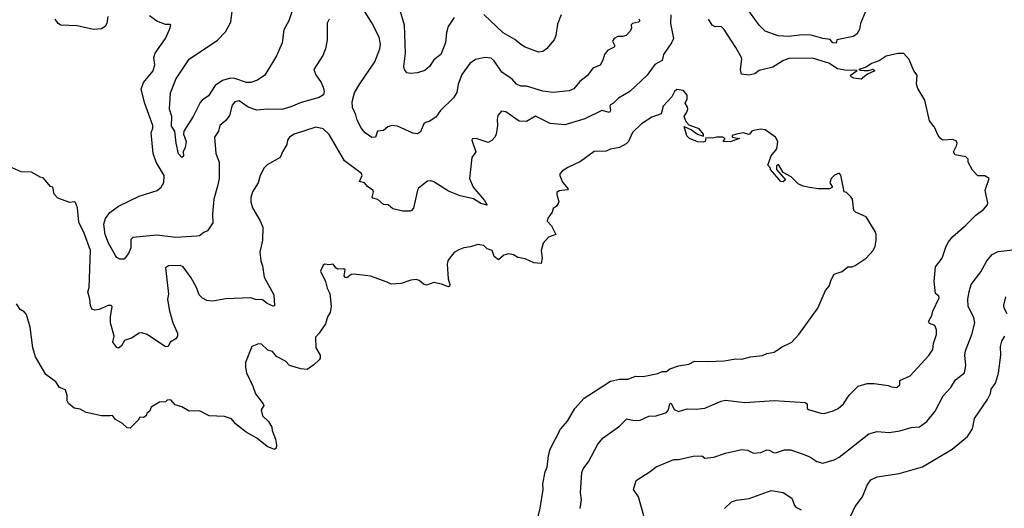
# Model space of a CAD drawing. Extents: x 1863017 to 1989460, y 394564 to 532820.
# Tile 192 of 213: x 1930005 to 1936687, y 512297 to 515612. Entities that reach past the tile are written whole.
import ezdxf

# ---------------------------------------------------------------- set-up
doc = ezdxf.new("R2010")
doc.units = 0

msp = doc.modelspace()

# ---------------------------------------------------------------- linework, layer by layer
at = {"layer": '0CON10XD'}
for points in [[(1931877.8, 515742.2), (1931830.6, 515605), (1931796.8, 515543.2), (1931785.6, 515455), (1931747.7, 515367.7), (1931668.8, 515235), (1931619.1, 515200.9), (1931573.3, 515186.7), (1931545, 515185.3), (1931465, 515212), (1931435, 515214.1), (1931381.3, 515198.7), (1931331.9, 515165), (1931285.7, 515095), (1931243.2, 515066.8), (1931229.4, 515050.6), (1931182.2, 514955), (1931119.4, 514855), (1931116.7, 514835), (1931134.4, 514785), (1931127.8, 514745), (1931114.2, 514715), (1931116, 514685), (1931105, 514676.7), (1931082.8, 514702.8), (1931066.2, 514775), (1931057.9, 514855), (1931035, 514888.8), (1931036.6, 514955), (1931020.8, 515005), (1931029.6, 515115), (1931066.8, 515213.2), (1931083.9, 515236.1), (1931155, 515344.3), (1931347.1, 515472.9), (1931401.7, 515528.3), (1931438.8, 515595), (1931451.5, 515705)], [(1935755.5, 515694.5), (1935711.4, 515585), (1935704.2, 515545), (1935685, 515512.9), (1935661.5, 515498.5), (1935550, 515475), (1935545, 515452.5), (1935523.3, 515455), (1935505, 515477.1), (1935455, 515484.2), (1935375, 515507.7), (1935315, 515510), (1935225, 515497.2), (1935153.3, 515503.3), (1935064.8, 515534.7), (1935022.5, 515575), (1934905, 515737.9)], [(1934424.4, 515645), (1934421.9, 515585), (1934442.5, 515485), (1934429.2, 515455), (1934374.6, 515375.4), (1934365.8, 515335), (1934315, 515307.1), (1934262.5, 515235), (1934146, 515125), (1934069.8, 515080.2), (1934035, 515045.6), (1934015.4, 515034.6), (1934008.9, 515025), (1934013.5, 514995), (1934007.4, 514982.6), (1933954.6, 514995.4), (1933841.1, 514938.9), (1933705, 514899.5), (1933605, 514906.9), (1933505, 514957.8), (1933445, 514921.1), (1933395, 514923.1), (1933305, 514987.1), (1933275, 514991.2), (1933249.2, 514960.8), (1933244.3, 514935), (1933247.5, 514895), (1933238, 514835), (1933230, 514815), (1933208.3, 514791.7), (1933185, 514778), (1933102.5, 514805), (1933076.1, 514803.9), (1933074.2, 514795), (1933100, 514715), (1933073.4, 514676.6), (1933058.1, 514535), (1933083.5, 514475), (1933160, 514385), (1933176.8, 514353.2), (1933135, 514364.6), (1933085, 514395.5), (1932995, 514415.7), (1932915, 514447.5), (1932815, 514512), (1932795, 514519.2), (1932772.9, 514517.1), (1932711.7, 514468.3), (1932704.2, 514455.8), (1932677, 514333), (1932665, 514316.7), (1932655, 514313.8), (1932605, 514313.8), (1932537.7, 514327.7), (1932505, 514356.2), (1932475, 514358.8), (1932435, 514391.2), (1932401.4, 514401.4), (1932396.7, 514406.7), (1932405.7, 514445), (1932402.5, 514455), (1932365, 514480), (1932345, 514505.6), (1932311.2, 514515), (1932329.4, 514555), (1932325, 514568.8), (1932210, 514655), (1932105, 514834), (1932065, 514870.8), (1932015, 514882.2), (1931867.5, 514835), (1931836.7, 514815), (1931822.5, 514795), (1931817.5, 514765), (1931787.5, 514715), (1931773, 514677), (1931685, 514626.7), (1931663.9, 514606.1), (1931636, 514555), (1931622.5, 514505), (1931586, 514445), (1931574.4, 514405.6), (1931574.3, 514375), (1931584, 514335), (1931637.4, 514247.4), (1931654.3, 514205), (1931652.9, 514115), (1931634.3, 514035), (1931640.6, 513975), (1931652.7, 513942.7), (1931663.1, 513865), (1931728.8, 513745), (1931735, 513670), (1931725, 513668.8), (1931685, 513686), (1931652.3, 513712.3), (1931605, 513714), (1931573.9, 513723.9), (1931405, 513717.1), (1931315, 513701.4), (1931275, 513705.8), (1931245, 513722.5), (1931222.5, 513745), (1931205.6, 513795), (1931169.4, 513859.4), (1931115.5, 513935.5), (1931095, 513944.2), (1931015, 513942.9), (1930995, 513927.5), (1931015, 513750), (1931008.6, 513715), (1931020, 513645), (1931044.4, 513555), (1931075.8, 513485), (1931076, 513464), (1931065, 513447.5), (1931026.1, 513423.9), (1931012.5, 513395), (1930995, 513392), (1930870, 513475), (1930835, 513486.5), (1930815, 513485.5), (1930765, 513451.9), (1930716.2, 513435), (1930695, 513398.8), (1930675, 513383.3), (1930665, 513387.5), (1930638, 513425), (1930645.6, 513465), (1930622.5, 513555), (1930621.8, 513595), (1930632.5, 513665), (1930625, 513672.5), (1930605, 513673.3), (1930545, 513645.7), (1930515, 513640), (1930495, 513648.8), (1930485, 513672.5), (1930482.2, 513715), (1930467.5, 513765), (1930475.6, 513795), (1930485.5, 514045), (1930442.9, 514162.9), (1930407.6, 514237.6), (1930398, 514335), (1930385, 514372.5), (1930375, 514376.7), (1930345, 514372.5), (1930265, 514400), (1930238.3, 514428.3), (1930230, 514475), (1930215, 514480), (1930165, 514540), (1930145, 514542.5), (1930085, 514577.5), (1930015, 514580), (1929955, 514607.5)], [(1930603.6, 515633.6), (1930596, 515585), (1930586.2, 515565), (1930560.7, 515549.3), (1930505, 515544.3), (1930395, 515570), (1930285, 515574.2), (1930266.7, 515585), (1930245.7, 515615.7)], [(1932105.7, 515614.3), (1932092.7, 515587.3), (1932091.4, 515475), (1932079.4, 515415), (1932061.3, 515368.7), (1932002, 515275), (1932015, 515236.7), (1932050.8, 515185), (1932064.2, 515155), (1932070.8, 515125), (1932067.3, 515102.7), (1932036.4, 515083.6), (1931915, 515051.1), (1931845, 515020.5), (1931785, 515003.2), (1931685.4, 515004.6), (1931615, 514997.3), (1931555, 515018.5), (1931495, 515061.9), (1931464.2, 515055), (1931448, 515032), (1931428.6, 514961.4), (1931403, 514927), (1931363.1, 514895), (1931353.5, 514855), (1931326.7, 514815), (1931335.6, 514705), (1931358.9, 514645), (1931359.5, 514535), (1931347.2, 514482.8), (1931323.5, 514395), (1931314.4, 514295), (1931316.1, 514233.9), (1931280.7, 514179.3), (1931255, 514168.8), (1931225, 514146.2), (1931207.9, 514142.1), (1931065, 514133.8), (1930935, 514149.4), (1930772.5, 514135), (1930758.8, 514121.2), (1930759.2, 514065), (1930743.6, 514026.4), (1930715, 513987.5), (1930685, 513987.5), (1930665, 513997.5), (1930655, 514012.5), (1930607.9, 514095), (1930584.6, 514155), (1930576.5, 514225), (1930588, 514262), (1930617, 514303), (1930675, 514347.5), (1930815, 514414.4), (1930937.2, 514452.8), (1930965, 514475.8), (1930982.8, 514507.2), (1930984.5, 514555), (1930931.5, 514645), (1930911.5, 514705), (1930896.5, 514845), (1930909.4, 514875), (1930909.1, 514895), (1930854.2, 515044.2), (1930830.6, 515139.4), (1930844.5, 515185), (1930910.9, 515265), (1930922.2, 515305), (1930915.6, 515355), (1930924.1, 515384.1), (1930993.8, 515485), (1931022.5, 515545), (1931030, 515575), (1931025, 515580), (1930995, 515580), (1930935, 515602.5), (1930885, 515637.5)], [(1934207.1, 515617.1), (1934214.3, 515605), (1934205, 515595.7), (1934163.3, 515585), (1934154.2, 515575.8), (1934155.8, 515555), (1934147.5, 515535), (1934121.2, 515505), (1934095, 515497.1), (1934065, 515498.1), (1934038.8, 515485), (1934028.8, 515465), (1934043.3, 515435), (1934038.8, 515425), (1933995, 515403.8), (1933974.2, 515375), (1933962.9, 515337.1), (1933945, 515304), (1933895, 515283.8), (1933857.4, 515232.6), (1933807.4, 515192.6), (1933765, 515142.9), (1933735, 515129.4), (1933625, 515118.5), (1933555, 515127.8), (1933445, 515160), (1933405, 515160), (1933376, 515175), (1933347.3, 515207.3), (1933277.1, 515255), (1933225, 515333.1), (1933205, 515350), (1933165, 515355.5), (1933098, 515342), (1933060, 515315), (1933005, 515240), (1932981.1, 515175), (1932972.1, 515117.9), (1932949.3, 515080.7), (1932861.4, 514995), (1932829.3, 514950.7), (1932785, 514920), (1932760, 514915), (1932747.5, 514905), (1932725, 514852), (1932705, 514838), (1932672.9, 514842.9), (1932569.1, 514889.1), (1932530, 514895), (1932503.3, 514885), (1932475, 514860), (1932434, 514856), (1932420, 514815), (1932395, 514812.5), (1932350, 514845), (1932325, 514874), (1932295, 514930), (1932286.9, 514966.9), (1932263.3, 515015), (1932261.4, 515055), (1932277.1, 515115), (1932312.8, 515177.2), (1932415, 515326.2), (1932449.4, 515415), (1932454.4, 515445), (1932445, 515493.8), (1932395, 515591.2), (1932341.9, 515675)], [(1932953, 515627), (1932913.4, 515566.6), (1932902.2, 515525), (1932895.6, 515455), (1932862.5, 515375), (1932815, 515340), (1932785.4, 515294.6), (1932755, 515267.5), (1932705, 515250.6), (1932656.1, 515246.1), (1932632.3, 515252.3), (1932616.2, 515275), (1932612.9, 515295), (1932623.8, 515385), (1932615.4, 515575), (1932587.8, 515675)], [(1933680, 515645), (1933655, 515582.5), (1933644.2, 515505), (1933632, 515475), (1933581.2, 515415), (1933555, 515396), (1933525, 515390.8), (1933435.5, 515425.5), (1933406.7, 515443.3), (1933366.3, 515476.3), (1933285, 515523.1), (1933155, 515647.5)], [(1933808.6, 512295), (1933816.7, 512355), (1933810.6, 512405), (1933820.6, 512539.4), (1933829.4, 512565), (1933865, 512611.4), (1933927.6, 512732.4), (1933965.7, 512775), (1934075, 512853.1), (1934125, 512904.2), (1934175, 512892.9), (1934215.8, 512895.8), (1934275, 512922.9), (1934325, 512924.4), (1934393.4, 512946.6), (1934409.1, 512965), (1934417.5, 513005), (1934425, 513010), (1934447.1, 512967.1), (1934475, 512953.6), (1934535, 512971.1), (1934595, 512969.5), (1934655, 512977.3), (1934765, 513023.1), (1934795, 513029.4), (1934925, 513014.5), (1935125, 513028.8), (1935335, 513014.2), (1935350, 513005), (1935350, 512975), (1935358, 512968), (1935441.7, 512941.7), (1935465, 512940), (1935525, 512957.5), (1935558.8, 512975), (1935595, 513006.7), (1935633.3, 513065), (1935695, 513126), (1935755, 513144), (1935803.9, 513143.9), (1935899.3, 513129.3), (1935920.7, 513120.7), (1935955, 513117.5), (1935965, 513122.5), (1935977.5, 513135), (1935976.7, 513165), (1936048.8, 513195), (1936175, 513333.8), (1936202.5, 513375), (1936207.1, 513415), (1936225.8, 513475.8), (1936227.3, 513507.3), (1936215, 513536.7), (1936180, 513550), (1936172.5, 513565), (1936195, 513603.8), (1936202.2, 513635), (1936244, 513725), (1936243.3, 513735), (1936220, 513755), (1936210, 513835), (1936220, 513935), (1936265.5, 513994.5), (1936293.1, 514075), (1936308.1, 514105), (1936338, 514142), (1936424, 514215), (1936494.5, 514285.5), (1936546.2, 514325), (1936573.3, 514355), (1936575.9, 514365.9), (1936557.1, 514455), (1936583.3, 514535), (1936555, 514552), (1936507.5, 514552.5), (1936471.7, 514591.7), (1936442.5, 514645), (1936442.5, 514665), (1936425, 514682.5), (1936352.5, 514695), (1936342.5, 514715), (1936363, 514757), (1936366.7, 514775), (1936359.3, 514789.3), (1936335, 514800), (1936270, 514795), (1936255, 514802.5), (1936237.5, 514825), (1936213.6, 514883.6), (1936180, 514925), (1936146.7, 515065), (1936100, 515145), (1936090, 515175), (1936096.2, 515235), (1936073.9, 515263.9), (1936040.7, 515340.7), (1936005, 515382.5), (1935965, 515383.3), (1935885, 515363.8), (1935837.3, 515332.7), (1935785, 515315.5), (1935749.7, 515290.3), (1935700, 515275), (1935708.3, 515268.3), (1935735, 515266.2), (1935765, 515266.7), (1935796.2, 515276.2), (1935807.5, 515265), (1935757.3, 515242.7), (1935715, 515209.2), (1935665.9, 515215.9), (1935647.5, 515225), (1935642.5, 515235), (1935687.5, 515267.5), (1935605, 515270), (1935555, 515278.2), (1935495, 515317.3), (1935420.7, 515339.3), (1935385, 515350.3), (1935225, 515348.4), (1935189.4, 515335), (1935115, 515289.3), (1935023.9, 515266.1), (1934994.4, 515245.6), (1934953.8, 515236.2), (1934903, 515243), (1934896.2, 515275), (1934905.8, 515345), (1934902.5, 515355), (1934865, 515424), (1934785, 515545.5), (1934765, 515565.5), (1934725, 515563.1), (1934703.8, 515573.8), (1934679.2, 515615)], [(1933515, 512203.3), (1933538.1, 512298.1), (1933556.4, 512425), (1933555, 512462.5), (1933571.1, 512545), (1933583.6, 512575), (1933593.3, 512655), (1933605, 512698), (1933675, 512833.8), (1933722.5, 512887.5), (1933772.5, 512975), (1933835, 513044.3), (1934015, 513159.2), (1934075, 513172.2), (1934135, 513173.3), (1934185, 513194), (1934235, 513190), (1934335, 513210.6), (1934365, 513224.3), (1934395, 513225.6), (1934417.5, 513242.5), (1934475, 513264.2), (1934545.6, 513274.4), (1934585, 513294), (1934676.1, 513293.9), (1934785, 513296.5), (1934865, 513310.6), (1934905, 513307.8), (1934965, 513324.4), (1935045, 513334.4), (1935075, 513347.1), (1935125, 513356), (1935175, 513390), (1935245, 513423.3), (1935293, 513477), (1935421.2, 513655), (1935474, 513775), (1935498, 513805), (1935512.1, 513847.9), (1935533.3, 513885), (1935587, 513903), (1935624.1, 513935.9), (1935655, 513936.2), (1935675.7, 513944.3), (1935750, 513995), (1935796.2, 514045), (1935810, 514075), (1935816.7, 514115), (1935816.7, 514155), (1935810, 514175), (1935750, 514275), (1935676.4, 514306.4), (1935666.4, 514316.4), (1935656.7, 514395), (1935645, 514410), (1935615, 514440), (1935600, 514445), (1935577, 514557), (1935565, 514570), (1935535, 514557.5), (1935512.5, 514535), (1935502.5, 514505), (1935520, 514475), (1935500, 514465), (1935425, 514463.8), (1935365, 514472.5), (1935321.7, 514481.7), (1935287.5, 514497.5), (1935241.2, 514545), (1935185.8, 514575.8), (1935155, 514630), (1935140.5, 514619.5), (1935140, 514595), (1935202.5, 514525), (1935185, 514512.5), (1935170, 514515), (1935100, 514595), (1935100, 514605), (1935082.5, 514625), (1935105, 514687.5), (1935142.5, 514735), (1935150.8, 514785), (1935133.8, 514815), (1935065, 514863.8), (1935035, 514868.8), (1934985, 514860), (1934973.3, 514855), (1934955, 514832.5), (1934913.9, 514843.9), (1934870, 514835), (1934840, 514825), (1934840, 514815), (1934890, 514805), (1934825.9, 514784.1), (1934780, 514785), (1934792.5, 514805), (1934775.7, 514815.7), (1934735, 514815.7), (1934705, 514807.5), (1934660.7, 514809.3), (1934656.7, 514785), (1934645, 514782), (1934603.9, 514783.9), (1934550, 514805), (1934533, 514823), (1934513.3, 514886.7), (1934565, 514864), (1934604.4, 514834.4), (1934645, 514822.5), (1934646.2, 514835), (1934615, 514872), (1934547.3, 514897.3), (1934527.9, 514917.9), (1934513.8, 514955), (1934533.3, 514985), (1934538.8, 515005), (1934537.7, 515017.7), (1934520, 515045), (1934533.8, 515075), (1934535, 515100), (1934510.7, 515130.7), (1934465, 515137.1), (1934448, 515125), (1934430.5, 515089.5), (1934372, 515025), (1934357.7, 514972.3), (1934295, 514950), (1934224.4, 514905.6), (1934164.4, 514845.6), (1934136.2, 514785), (1934120.5, 514769.5), (1934075, 514743.8), (1934015, 514733.3), (1933985, 514720), (1933903.1, 514716.9), (1933810.5, 514649.5), (1933725, 514610), (1933687.5, 514585), (1933670, 514565), (1933670, 514555), (1933689.5, 514509.5), (1933727.5, 514465), (1933722.5, 514457.5), (1933665, 514450), (1933651.2, 514438.8), (1933650, 514425), (1933663.3, 514375), (1933660, 514365), (1933646.4, 514343.6), (1933625, 514330), (1933618.8, 514305), (1933588.8, 514265), (1933583.8, 514245), (1933614, 514214), (1933642.5, 514155), (1933593.1, 514136.9), (1933557.1, 514095), (1933542.9, 514045), (1933550, 513995), (1933545, 513957.5), (1933495, 513961.4), (1933435, 513988.6), (1933385, 513998.8), (1933357, 514017), (1933322.3, 514022.3), (1933290, 514015), (1933253.6, 513983.6), (1933225.9, 514005.9), (1933212.5, 514045), (1933177.7, 514057.7), (1933155, 514080), (1933115, 514085.8), (1933065, 514070), (1933020, 514065), (1932985, 514051.2), (1932956.1, 514033.9), (1932930, 514005), (1932911.2, 513975), (1932906.1, 513953.9), (1932913, 513853), (1932923.3, 513815), (1932922.5, 513805), (1932915, 513800), (1932868.3, 513818.3), (1932815, 513828), (1932765, 513811.2), (1932745, 513816.7), (1932715, 513843.3), (1932695, 513850), (1932660, 513845), (1932595, 513821.2), (1932525, 513816.7), (1932498.3, 513831.7), (1932385, 513872), (1932275, 513886.2), (1932255, 513882), (1932225, 513860.8), (1932215, 513862), (1932206, 513875), (1932213.3, 513915), (1932205, 513921.2), (1932165, 513918.8), (1932153.3, 513925), (1932133, 513953), (1932105, 513948.8), (1932075, 513952.5), (1932065, 513947.5), (1932047.5, 513905), (1932080, 513835), (1932090.9, 513790.9), (1932110.8, 513755), (1932118.6, 513665), (1932112.9, 513625), (1932094.4, 513595), (1932080.6, 513549.4), (1932038, 513485), (1932012.1, 513457.9), (1932014, 513385), (1932043.8, 513335), (1932043.3, 513315), (1932036.7, 513305), (1932000.5, 513269.5), (1931955, 513238), (1931913.5, 513243.5), (1931835.8, 513265.8), (1931808.8, 513295), (1931747.6, 513327.6), (1931720.5, 513360.5), (1931689.3, 513369.3), (1931645, 513410), (1931625, 513412.5), (1931580, 513395), (1931536.7, 513285), (1931537.5, 513252.5)], [(1934241.4, 512245), (1934204.2, 512375), (1934171.2, 512425), (1934188.8, 512485), (1934284.4, 512545.6), (1934325, 512577.5), (1934445, 512628.1), (1934475, 512628.6), (1934575, 512650.9), (1934635, 512653.3), (1934655, 512637.5), (1934715, 512643.8), (1934795, 512671.4), (1934905, 512695.7), (1934945, 512691.2), (1934985, 512670), (1935035, 512675.7), (1935075, 512692.5), (1935091.9, 512691.9), (1935120, 512675), (1935135, 512673.1), (1935195, 512694.2), (1935235, 512694.2), (1935315, 512667.5), (1935366.7, 512645), (1935415, 512614.2), (1935455, 512602.5), (1935532.5, 512625), (1935565, 512644), (1935767.2, 512802.8), (1935825, 512817.1), (1935905, 512811.4), (1935978.1, 512821.9), (1936055, 512845.7), (1936110.9, 512849.1), (1936162, 512885), (1936218.6, 512955), (1936271.1, 513058.9), (1936324.5, 513115.5), (1936355, 513167.8), (1936417.1, 513215), (1936426.7, 513265), (1936420, 513335), (1936423.7, 513366.3), (1936466.9, 513475), (1936486.9, 513555), (1936480.9, 513590.9), (1936442.2, 513665), (1936440, 513715), (1936447.8, 513765), (1936461.9, 513815), (1936527.7, 513902.3), (1936568.8, 513975), (1936605, 514018.2), (1936645, 514039.4), (1936745, 514050)], [(1931537.5, 513252.5), (1931544, 513215), (1931586.5, 513126.5), (1931605, 513073.3), (1931658, 513005), (1931661.2, 512995), (1931644.3, 512965), (1931652.5, 512925), (1931693.8, 512885), (1931717, 512847), (1931717.5, 512825), (1931740.8, 512765), (1931748, 512725), (1931746.2, 512705), (1931735, 512696.7), (1931685, 512716.7), (1931615, 512773.8), (1931542.4, 512812.4), (1931470.3, 512870.3), (1931443.4, 512903.4), (1931395, 512919.4), (1931290, 512925), (1931225, 512958.1), (1931155.5, 512955.5), (1931105, 512984.2), (1931059.2, 512999.2), (1931031.7, 513031.7), (1931005, 513030), (1930995, 513020), (1930955, 513017.5), (1930897, 512983), (1930887, 512953), (1930867.5, 512942.5), (1930863.3, 512925), (1930845, 512913.8), (1930820, 512915), (1930810, 512895), (1930755, 512840), (1930735, 512842.5), (1930702.3, 512872.3), (1930655, 512900), (1930636, 512926), (1930620, 512925), (1930560, 512925), (1930455.9, 512945.9), (1930415, 512968.8), (1930375, 512976.7), (1930337, 513007), (1930327.5, 513025), (1930327, 513063), (1930315, 513100), (1930275, 513117.5), (1930250, 513155), (1930183.3, 513205), (1930113.3, 513325), (1930093.3, 513385), (1930076.1, 513526.1), (1930050.7, 513610.7), (1930035, 513630), (1930007.5, 513645), (1929983, 513683)], [(1936707.1, 513617.1), (1936685.6, 513655), (1936683.1, 513675), (1936697.7, 513732.3)], [(1935756.1, 512453.9), (1935781.1, 512488.9), (1935825, 512511.1), (1935973.9, 512533.9), (1936131.3, 512578.7), (1936332.6, 512697.4), (1936438, 512785), (1936470.8, 512835), (1936484.6, 512905.4), (1936573.1, 513035), (1936592.2, 513075), (1936597.8, 513105), (1936627.5, 513145), (1936646.9, 513213.1), (1936662.5, 513335), (1936660, 513395), (1936669.3, 513430.7), (1936690.8, 513465)], [(1934787.5, 512295), (1934835, 512340.8), (1934868.7, 512351.3), (1934955, 512362.5), (1935105, 512417.1), (1935185, 512404.4), (1935245, 512365.8), (1935262.5, 512315), (1935271.2, 512305), (1935307.6, 512287.6)], [(1935629.1, 512210.9), (1935675, 512310), (1935725, 512373.8), (1935756.1, 512453.9)]]:
    msp.add_lwpolyline(points, dxfattribs=at)

doc.saveas('drawing.dxf')
